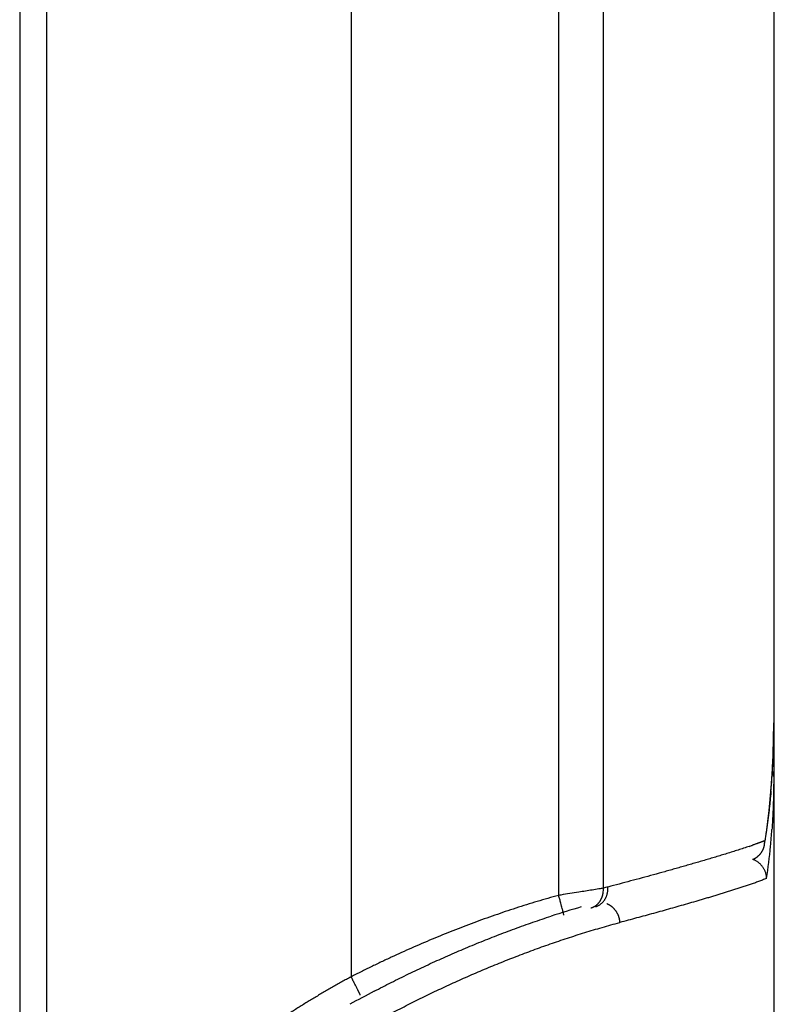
# Model space of a CAD drawing. Header units: millimetres. Extents: x 0 to 1076, y 0 to 742.
# Tile 124 of 134: x 707 to 714, y 372 to 382. Entities that reach past the tile are written whole.
import ezdxf

# ---------------------------------------------------------------- set-up
doc = ezdxf.new("R2010")
doc.units = ezdxf.units.MM
doc.header["$LTSCALE"] = 0.454724
doc.layers.add('NoLayerName_001', color=7, linetype='Continuous')
doc.layers.add('NoLayerName_007', color=7, linetype='Continuous')
doc.styles.get("Standard").update_dxf_attribs({"font": 'txt', "bigfont": 'extfont2'})
doc.dimstyles.get("Standard").update_dxf_attribs({"dimtxt": 2.5, "dimasz": 2.5, "dimexe": 1, "dimexo": 1, "dimtad": 1, "dimdec": 3, "dimzin": 0, "dimdsep": 46, "dimtxsty": 'Standard', "dimcen": 2.5, "dimadec": 3, "dimazin": 0, "dimtfac": 0.75, "dimtdec": 3, "dimtmove": 0, "dimatfit": 3, "dimfxl": 1, "dimarcsym": 0})

# ---------------------------------------------------------------- blocks, each defined once
blk = doc.blocks.new('_OPEN30')
at = {"color": 0, "linetype": 'ByBlock', "lineweight": -2}
for p, q in [((-1, 0.267949), (0, 0)), ((0, 0), (-1, -0.267949)), ((0, 0), (-1, 0))]:
    blk.add_line(p, q, dxfattribs=at)
blk = doc.blocks.new('*D109')
at = {"layer": 'Defpoints', "color": 0}
for p in [(772.5, 487.5), (711, 366.6), (793.917, 366.6)]:
    blk.add_point(p, dxfattribs=at)
at = {"layer": 'NoLayerName_001', "color": 0, "linetype": 'Continuous', "lineweight": 13}
for p, q in [((775, 487.5), (796.417, 487.5)), ((793.917, 483.75), (793.917, 370.35)), ((713.5, 366.6), (796.417, 366.6))]:
    blk.add_line(p, q, dxfattribs=at)
at = {"layer": 'NoLayerName_001', "color": 0, "lineweight": 13, "xscale": 3.75, "yscale": 3.75, "zscale": 3.75}
for p, rotation in [((793.917, 487.5), 90), ((793.917, 366.6), 270)]:
    blk.add_blockref('_OPEN30', p, dxfattribs=dict(at, rotation=rotation))
at = {"layer": 'NoLayerName_001', "color": 0, "lineweight": 13, "insert": (787.042, 427.05), "char_height": 8.75, "attachment_point": 5, "rotation": 90}
blk.add_mtext('\\W0.8000;１２１', dxfattribs=at)

msp = doc.modelspace()

# ---------------------------------------------------------------- linework, layer by layer
at = {"layer": 'NoLayerName_001', "color": 60, "linetype": 'Continuous', "lineweight": 25}
for p, q in [((706.9, 395.35), (706.9, 369.279018)), ((709.87382, 395.35), (709.87382, 372.493797)), ((706.637037, 389.85), (706.637037, 369.27566)), ((711.900344, 373.288806), (711.900344, 389.85)), ((712.336573, 373.35859), (712.336573, 389.85)), ((714, 389.85), (714, 368.6)), ((713.976741, 374.33754), (713.9908, 374.566127)), ((713.910605, 373.784351), (713.913088, 373.823283))]:
    msp.add_line(p, q, dxfattribs=at)
for points in [[(713.9908, 374.566127), (713.998438, 374.80264), (714, 374.973691)], [(713.910628, 373.78449), (713.929182, 373.903809), (713.956213, 374.116787), (713.976741, 374.33754)]]:
    msp.add_lwpolyline(points, dxfattribs=at)
for centre, radius, start, end in [((705.486871, 374.970045), 8.513129, 357.1217331, 0.0245286), ((706.783938, 374.913454), 7.214862, 355.2133864, 357.0533478), ((707.563462, 374.374877), 6.434693, 354.5881022, 356.0491028), ((712.145021, 378.526704), 5.025744, 288.7516386, 289.1023598), ((713.357422, 375.195882), 1.480805, 291.5393855, 292.0394005), ((708.214329, 374.312738), 5.780867, 351.4675504, 354.5928129), ((714.847799, 364.002298), 9.687438, 104.7515395, 105.0240843), ((712.117604, 373.345336), 0.219369, 351.682773, 3.4639436), ((714.700829, 364.23931), 9.301688, 106.1003596, 107.9963382), ((715.26837, 362.46293), 11.159319, 117.5997331, 118.9815698)]:
    msp.add_arc(centre, radius, start, end, dxfattribs=at)
for points, knots in [([(714, 374.449084), (713.999987, 374.440452), (713.99998, 374.423189), (713.999853, 374.397294), (713.999655, 374.371399), (713.999373, 374.345505), (713.999008, 374.319611), (713.99856, 374.293717), (713.998027, 374.267824), (713.997409, 374.241933), (713.996703, 374.216043), (713.995909, 374.190156), (713.995026, 374.164271), (713.994053, 374.13839), (713.992988, 374.112513), (713.99183, 374.086639), (713.990579, 374.060771), (713.989233, 374.034907), (713.987792, 374.00905), (713.986251, 373.983198), (713.984624, 373.957353), (713.983442, 373.940129), (713.982863, 373.931517)], [0, 0, 0, 0, 0.025895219, 0.05179037, 0.077685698, 0.103581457, 0.129477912, 0.155375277, 0.181273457, 0.207172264, 0.233071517, 0.258971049, 0.284870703, 0.310770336, 0.336669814, 0.362569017, 0.388467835, 0.414366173, 0.440263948, 0.466161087, 0.492057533, 0.517953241, 0.517953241, 0.517953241, 0.517953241]), ([(714, 374.449084), (713.999989, 374.45), (713.999983, 374.451834), (713.99988, 374.454585), (713.999722, 374.457336), (713.999499, 374.460085), (713.999215, 374.462831), (713.998869, 374.465571), (713.998463, 374.468305), (713.997998, 374.47103), (713.997473, 374.473744), (713.996891, 374.476447), (713.996251, 374.479136), (713.995555, 374.481809), (713.994802, 374.484466), (713.993995, 374.487104), (713.993133, 374.489721), (713.992217, 374.492316), (713.991248, 374.49489), (713.990226, 374.497442), (713.989159, 374.499974), (713.988398, 374.50164), (713.988024, 374.502476)], [0, 0, 0, 0, 0.0027493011, 0.0055017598, 0.0082571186, 0.0110150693, 0.0137752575, 0.0165372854, 0.0193007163, 0.0220650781, 0.0248298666, 0.0275945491, 0.0303585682, 0.0331213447, 0.0358822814, 0.0386407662, 0.0413961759, 0.0441482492, 0.0468977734, 0.0496456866, 0.052392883, 0.0551402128, 0.0551402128, 0.0551402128, 0.0551402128]), ([(713.973638, 374.31141), (713.972935, 374.303241), (713.971552, 374.286901), (713.969345, 374.262403), (713.967058, 374.237913), (713.964675, 374.213431), (713.962201, 374.188957), (713.959631, 374.164492), (713.956965, 374.140036), (713.954203, 374.11559), (713.951343, 374.091154), (713.948384, 374.06673), (713.945325, 374.042318), (713.942164, 374.017919), (713.938902, 373.993534), (713.935535, 373.969163), (713.932065, 373.944807), (713.928488, 373.920468), (713.924806, 373.896144), (713.921012, 373.871839), (713.917122, 373.84755), (713.914422, 373.831375), (713.913085, 373.823286)], [0, 0, 0, 0, 0.024596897, 0.049193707, 0.073790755, 0.098388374, 0.122986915, 0.147586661, 0.17218749, 0.196789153, 0.221391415, 0.245994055, 0.270596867, 0.295199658, 0.319802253, 0.344404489, 0.36900622, 0.393607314, 0.418207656, 0.442807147, 0.467405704, 0.492003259, 0.492003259, 0.492003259, 0.492003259]), ([(713.760629, 373.767722), (713.742475, 373.761647), (713.706203, 373.749386), (713.651574, 373.731658), (713.596844, 373.714241), (713.542014, 373.697143), (713.487114, 373.68027), (713.432154, 373.663599), (713.377137, 373.647116), (713.322071, 373.630803), (713.26696, 373.614644), (713.211809, 373.59862), (713.156622, 373.582717), (713.101403, 373.566931), (713.04615, 373.551257), (712.990867, 373.535692), (712.917117, 373.515078), (712.824858, 373.48956), (712.714048, 373.459302), (712.603145, 373.429384), (712.492171, 373.399735), (712.418122, 373.380219), (712.381107, 373.37043)], [0, 0, 0, 0, 0.05743125, 0.11486367, 0.17229785, 0.22973287, 0.28716691, 0.34459962, 0.40203159, 0.45946325, 0.51689487, 0.57432656, 0.63175834, 0.68919031, 0.74662253, 0.80405505, 0.86148788, 0.97635439, 1.09122177, 1.20608932, 1.32095602, 1.43582056, 1.43582056, 1.43582056, 1.43582056]), ([(713.901085, 373.818489), (713.899246, 373.817766), (713.895568, 373.816316), (713.89004, 373.814169), (713.884507, 373.812037), (713.878967, 373.809922), (713.873422, 373.807821), (713.867871, 373.805735), (713.862316, 373.803661), (713.856755, 373.8016), (713.85119, 373.799552), (713.845621, 373.797516), (713.840047, 373.795491), (713.83447, 373.793477), (713.827028, 373.790806), (713.817717, 373.787491), (713.80653, 373.78355), (713.7972, 373.780291), (713.791597, 373.778348), (713.78973, 373.7777)], [0, 0, 0, 0, 0.005929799, 0.011859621, 0.017789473, 0.023719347, 0.029649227, 0.035579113, 0.041509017, 0.047438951, 0.053368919, 0.059298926, 0.06522897, 0.071159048, 0.077089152, 0.088949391, 0.100809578, 0.112669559, 0.118599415, 0.118599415, 0.118599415, 0.118599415]), ([(713.846579, 373.671352), (713.848236, 373.672802), (713.85159, 373.675661), (713.856394, 373.680211), (713.861058, 373.684914), (713.865553, 373.689791), (713.869878, 373.694826), (713.874024, 373.700016), (713.877987, 373.705351), (713.88176, 373.710826), (713.885336, 373.716432), (713.888708, 373.722163), (713.891871, 373.728011), (713.894822, 373.733967), (713.89756, 373.740023), (713.900083, 373.746168), (713.90239, 373.752395), (713.904478, 373.758693), (713.906348, 373.765054), (713.907988, 373.771471), (713.909434, 373.777927), (713.910179, 373.78227), (713.910578, 373.784435)], [0, 0, 0, 0, 0.006604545, 0.013219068, 0.019842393, 0.02647324, 0.033110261, 0.039752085, 0.046397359, 0.053044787, 0.059693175, 0.06634147, 0.0729889, 0.07963514, 0.086279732, 0.092921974, 0.099560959, 0.10619561, 0.112824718, 0.119446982, 0.126061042, 0.132665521, 0.132665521, 0.132665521, 0.132665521]), ([(713.79766, 373.641383), (713.798829, 373.641893), (713.801177, 373.642896), (713.804657, 373.644503), (713.808112, 373.646172), (713.811535, 373.647912), (713.814926, 373.64972), (713.818282, 373.651595), (713.821602, 373.653537), (713.824883, 373.655544), (713.828123, 373.657615), (713.831319, 373.65975), (713.834471, 373.661947), (713.837576, 373.664205), (713.84063, 373.666526), (713.843639, 373.668899), (713.845595, 373.67054), (713.846579, 373.671352)], [0, 0, 0, 0, 0.003827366, 0.0076598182, 0.011496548, 0.0153367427, 0.0191795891, 0.0230242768, 0.0268700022, 0.0307159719, 0.0345614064, 0.0384055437, 0.0422476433, 0.0460869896, 0.0499228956, 0.0537547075, 0.0575818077, 0.0575818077, 0.0575818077, 0.0575818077]), ([(713.931215, 373.455033), (713.930955, 373.459061), (713.930622, 373.467148), (713.928996, 373.479208), (713.926718, 373.491201), (713.923682, 373.503069), (713.919938, 373.514768), (713.915494, 373.526248), (713.910369, 373.537461), (713.90458, 373.548358), (713.898144, 373.558891), (713.891076, 373.569012), (713.883397, 373.578673), (713.875151, 373.587849), (713.866379, 373.596516), (713.857123, 373.604647), (713.847425, 373.612218), (713.837325, 373.619203), (713.826868, 373.625585), (713.816083, 373.631307), (713.805054, 373.636456), (713.797447, 373.639225), (713.793685, 373.640688)], [0, 0, 0, 0, 0.012107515, 0.024264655, 0.036468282, 0.048713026, 0.060991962, 0.07329727, 0.085620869, 0.097955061, 0.110293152, 0.122630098, 0.134963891, 0.14729451, 0.159619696, 0.171934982, 0.184234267, 0.196510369, 0.208755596, 0.220962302, 0.233123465, 0.245233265, 0.245233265, 0.245233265, 0.245233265]), ([(712.255846, 373.177208), (712.258995, 373.178165), (712.265349, 373.179934), (712.274601, 373.183485), (712.283656, 373.187543), (712.292444, 373.19218), (712.300934, 373.197344), (712.309084, 373.203014), (712.31686, 373.209166), (712.324242, 373.215773), (712.331216, 373.222808), (712.337769, 373.230246), (712.343887, 373.238062), (712.349557, 373.246232), (712.354765, 373.254731), (712.35951, 373.263526), (712.363792, 373.272583), (712.367611, 373.281871), (712.370968, 373.291356), (712.373863, 373.301005), (712.376295, 373.310786), (712.378265, 373.320667), (712.379773, 373.330613), (712.380822, 373.340594), (712.381394, 373.350575), (712.381562, 373.360527), (712.381221, 373.367134), (712.381107, 373.37043)], [0, 0, 0, 0, 0.009872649, 0.01977322, 0.029694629, 0.039627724, 0.049561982, 0.059486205, 0.069393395, 0.079291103, 0.089188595, 0.099093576, 0.109012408, 0.11895035, 0.128911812, 0.138899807, 0.148914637, 0.15895401, 0.16901339, 0.179086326, 0.18916478, 0.19923943, 0.20929997, 0.219335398, 0.229334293, 0.239285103, 0.249176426, 0.249176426, 0.249176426, 0.249176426]), ([(713.931213, 373.455034), (713.917986, 373.449659), (713.891637, 373.438636), (713.851467, 373.423741), (713.811171, 373.409212), (713.770706, 373.395163), (713.730137, 373.381424), (713.689487, 373.367931), (713.64876, 373.354665), (713.607966, 373.341605), (713.567113, 373.328727), (713.526208, 373.316011), (713.48526, 373.303433), (713.444276, 373.290973), (713.403264, 373.278607), (713.362227, 373.26633), (713.321165, 373.254139), (713.280078, 373.242031), (713.225267, 373.225992), (713.156698, 373.20613), (713.074338, 373.182568), (712.991908, 373.159248), (712.909417, 373.136146), (712.826866, 373.113254), (712.744262, 373.090556), (712.661606, 373.068049), (712.578908, 373.045694), (712.523735, 373.030946), (712.496154, 373.023552)], [0, 0, 0, 0, 0.04283172, 0.08567176, 0.12850777, 0.17133999, 0.21417134, 0.25700272, 0.2998349, 0.34266833, 0.38550309, 0.42833896, 0.47117543, 0.51401177, 0.55684719, 0.59968165, 0.64251534, 0.68534845, 0.72818115, 0.81384576, 0.8995101, 0.9851747, 1.07083979, 1.15650536, 1.24217126, 1.32783728, 1.41350311, 1.49916836, 1.49916836, 1.49916836, 1.49916836]), ([(711.900344, 373.288806), (711.865354, 373.279032), (711.795283, 373.259792), (711.690695, 373.229079), (711.586417, 373.197295), (711.482511, 373.164267), (711.378968, 373.13008), (711.275798, 373.09475), (711.173004, 373.058311), (711.070594, 373.020792), (710.968573, 372.982223), (710.866946, 372.942635), (710.765717, 372.902057), (710.664894, 372.860499), (710.564485, 372.817972), (710.464496, 372.774484), (710.364933, 372.730047), (710.265804, 372.684667), (710.167111, 372.638364), (710.068879, 372.591111), (709.971044, 372.543059), (709.906264, 372.510143), (709.87382, 372.493797)], [0, 0, 0, 0, 0.10898759, 0.21798704, 0.3269997, 0.43602595, 0.54506524, 0.65411609, 0.76317614, 0.87224218, 0.98131015, 1.09037517, 1.19943274, 1.3084824, 1.41752461, 1.52655963, 1.63558754, 1.74460826, 1.85362152, 1.96262689, 2.07162375, 2.18061134, 2.18061134, 2.18061134, 2.18061134]), ([(712.336573, 373.35859), (712.322036, 373.35624), (712.285698, 373.350329), (712.205696, 373.337706), (712.111137, 373.322855), (712.009355, 373.306538), (711.943942, 373.295935), (711.907611, 373.289993), (711.900344, 373.288806)], [0, 0, 0, 0, 0.04417742, 0.110443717, 0.242976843, 0.331332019, 0.419687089, 0.441775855, 0.441775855, 0.441775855, 0.441775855]), ([(711.951231, 373.095857), (711.951021, 373.096891), (711.950569, 373.098857), (711.950173, 373.101915), (711.949251, 373.104831), (711.948531, 373.107845), (711.947824, 373.110822), (711.947086, 373.113788), (711.945045, 373.121716), (711.942495, 373.131631), (711.938604, 373.146485), (711.934159, 373.163307), (711.928112, 373.186056), (711.920159, 373.215711), (711.91083, 373.250294), (711.903834, 373.275967), (711.900344, 373.288806)], [0, 0, 0, 0, 0.00316549, 0.006050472, 0.009225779, 0.012314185, 0.015349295, 0.018405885, 0.021483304, 0.039908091, 0.049119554, 0.067546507, 0.092106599, 0.11973908, 0.15965253, 0.199565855, 0.199565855, 0.199565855, 0.199565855]), ([(712.304309, 373.232843), (712.305096, 373.234054), (712.306692, 373.236463), (712.30896, 373.240158), (712.31115, 373.243901), (712.313249, 373.247698), (712.315259, 373.251547), (712.317179, 373.255445), (712.31901, 373.25939), (712.320751, 373.263379), (712.322402, 373.267409), (712.323964, 373.271477), (712.325436, 373.275581), (712.326819, 373.279716), (712.328113, 373.28388), (712.329317, 373.288071), (712.330433, 373.292285), (712.33146, 373.296519), (712.332399, 373.300771), (712.333246, 373.305037), (712.334015, 373.309312), (712.334442, 373.312175), (712.334666, 373.313603)], [0, 0, 0, 0, 0.0043340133, 0.0086684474, 0.0130042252, 0.0173422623, 0.0216834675, 0.0260285, 0.0303772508, 0.0347293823, 0.0390844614, 0.0434419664, 0.0478012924, 0.0521617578, 0.0565226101, 0.0608830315, 0.0652421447, 0.0695990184, 0.0739526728, 0.0783020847, 0.082646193, 0.0869839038, 0.0869839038, 0.0869839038, 0.0869839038]), ([(712.213637, 373.165829), (712.215467, 373.166378), (712.219146, 373.167426), (712.224573, 373.169305), (712.229942, 373.171362), (712.235235, 373.173626), (712.240447, 373.176084), (712.245571, 373.178733), (712.250597, 373.181569), (712.255518, 373.184586), (712.260327, 373.187779), (712.265016, 373.191146), (712.269578, 373.194679), (712.27401, 373.198373), (712.278306, 373.20222), (712.282465, 373.206212), (712.286483, 373.210342), (712.290356, 373.214604), (712.294082, 373.21899), (712.297651, 373.223496), (712.301085, 373.228099), (712.303222, 373.231271), (712.304309, 373.232843)], [0, 0, 0, 0, 0.00573222, 0.011473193, 0.017222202, 0.022978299, 0.028740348, 0.03450707, 0.040277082, 0.046048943, 0.051821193, 0.057592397, 0.063361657, 0.069129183, 0.074895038, 0.080658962, 0.086420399, 0.092178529, 0.097932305, 0.10368048, 0.109421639, 0.115154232, 0.115154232, 0.115154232, 0.115154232]), ([(712.370365, 373.209317), (712.371306, 373.208921), (712.373195, 373.208141), (712.376, 373.206899), (712.378786, 373.205614), (712.381552, 373.20428), (712.384296, 373.2029), (712.387018, 373.201474), (712.389716, 373.200002), (712.392391, 373.198486), (712.39504, 373.196927), (712.397664, 373.195324), (712.400261, 373.19368), (712.402831, 373.191995), (712.405373, 373.190269), (712.407885, 373.188504), (712.410368, 373.1867), (712.41282, 373.184858), (712.415241, 373.182979), (712.417631, 373.181061), (712.419994, 373.179111), (712.42154, 373.177776), (712.422316, 373.177113)], [0, 0, 0, 0, 0.0030647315, 0.0061315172, 0.0092001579, 0.0122704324, 0.0153420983, 0.0184148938, 0.0214885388, 0.0245627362, 0.0276371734, 0.0307115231, 0.033785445, 0.0368585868, 0.0399305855, 0.0430010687, 0.0460696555, 0.0491361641, 0.0522010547, 0.0552649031, 0.0583282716, 0.0613917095, 0.0613917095, 0.0613917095, 0.0613917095]), ([(712.422316, 373.177113), (712.424463, 373.175166), (712.428825, 373.171335), (712.434995, 373.16518), (712.440941, 373.158791), (712.446615, 373.152141), (712.452021, 373.145255), (712.457147, 373.138146), (712.461986, 373.130829), (712.466532, 373.12332), (712.470776, 373.115633), (712.474711, 373.107784), (712.478329, 373.099786), (712.481628, 373.091656), (712.484604, 373.083407), (712.487257, 373.075055), (712.489582, 373.066612), (712.491576, 373.058095), (712.493242, 373.049517), (712.49456, 373.040891), (712.495584, 373.032237), (712.495934, 373.026443), (712.496151, 373.023552)], [0, 0, 0, 0, 0.00869636, 0.017407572, 0.026133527, 0.0348734, 0.043625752, 0.052388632, 0.061159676, 0.069936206, 0.078715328, 0.087494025, 0.096269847, 0.105041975, 0.11380958, 0.122571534, 0.131326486, 0.140072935, 0.1488093, 0.157533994, 0.166245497, 0.174942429, 0.174942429, 0.174942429, 0.174942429]), ([(710.098348, 372.352383), (710.126159, 372.366801), (710.181702, 372.395795), (710.265506, 372.438347), (710.349602, 372.480331), (710.434039, 372.521637), (710.5188, 372.562285), (710.603885, 372.602261), (710.689288, 372.641559), (710.775007, 372.680169), (710.861037, 372.718086), (710.947375, 372.7553), (711.034016, 372.791805), (711.120958, 372.827591), (711.208197, 372.862642), (711.295731, 372.896941), (711.383557, 372.930473), (711.471672, 372.963221), (711.560072, 372.995177), (711.648764, 373.026289), (711.737702, 373.056677), (711.797267, 373.076106), (711.827015, 373.085925)], [0, 0, 0, 0, 0.09397879, 0.18796536, 0.28195853, 0.37595719, 0.46996038, 0.56396726, 0.65797712, 0.75198936, 0.84600354, 0.94001933, 1.03403653, 1.12805435, 1.2220708, 1.31608411, 1.41009282, 1.50409586, 1.59809253, 1.69208249, 1.78606582, 1.88004298, 1.88004298, 1.88004298, 1.88004298]), ([(711.985644, 372.871235), (712.013808, 372.880361), (712.070075, 372.898798), (712.154834, 372.925329), (712.239799, 372.951171), (712.325014, 372.976152), (712.410429, 373.00042), (712.467599, 373.015773), (712.496154, 373.023552)], [0, 0, 0, 0, 0.088817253, 0.177629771, 0.266436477, 0.355236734, 0.444030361, 0.532817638, 0.532817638, 0.532817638, 0.532817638]), ([(708.929692, 371.278415), (708.9524, 371.297393), (708.997459, 371.335797), (709.067238, 371.390751), (709.138006, 371.444419), (709.20976, 371.496762), (709.282264, 371.548035), (709.355472, 371.59828), (709.429307, 371.647595), (709.503701, 371.696065), (709.578624, 371.74372), (709.654047, 371.790591), (709.729939, 371.836707), (709.806269, 371.882098), (709.88301, 371.926793), (709.96013, 371.970824), (710.037607, 372.014215), (710.11543, 372.056973), (710.193587, 372.099112), (710.272068, 372.140642), (710.350861, 372.181575), (710.429954, 372.221923), (710.509338, 372.261696), (710.58901, 372.300886), (710.66897, 372.33949), (710.749216, 372.377501), (710.829744, 372.414915), (710.910553, 372.451726), (710.991642, 372.487928), (711.073007, 372.52351), (711.154646, 372.558465), (711.236558, 372.592782), (711.31874, 372.626452), (711.401188, 372.659466), (711.483902, 372.691813), (711.566878, 372.723486), (711.650114, 372.754472), (711.733606, 372.784771), (711.81736, 372.814341), (711.901335, 372.843285), (711.957561, 372.861858), (711.985644, 372.871235)], [0, 0, 0, 0, 0.08878548, 0.17759041, 0.26641254, 0.35522807, 0.44402392, 0.53281083, 0.62159656, 0.71038493, 0.79917797, 0.8879765, 0.97678006, 1.06558695, 1.15439429, 1.24319817, 1.33199671, 1.42079141, 1.5095836, 1.5983743, 1.68716414, 1.77595339, 1.86474221, 1.9535312, 2.04232107, 2.13111267, 2.21990689, 2.30870472, 2.39750649, 2.48631139, 2.57511867, 2.66392775, 2.75273823, 2.84154989, 2.93036271, 3.01917685, 3.10799268, 3.19681073, 3.28563147, 3.37445324, 3.46327372, 3.46327372, 3.46327372, 3.46327372]), ([(709.87382, 372.493797), (709.8585, 372.485416), (709.827827, 372.468714), (709.782009, 372.443312), (709.736308, 372.417696), (709.690751, 372.391824), (709.645336, 372.365703), (709.600069, 372.339325), (709.554954, 372.312688), (709.509996, 372.285786), (709.465199, 372.258617), (709.420566, 372.231178), (709.376102, 372.203467), (709.33181, 372.175484), (709.287693, 372.147225), (709.243756, 372.118688), (709.200002, 372.089873), (709.156434, 372.060777), (709.113063, 372.031389), (709.069902, 372.001694), (709.026962, 371.971678), (708.984257, 371.941325), (708.941799, 371.910622), (708.8996, 371.879553), (708.857675, 371.848106), (708.816042, 371.816263), (708.77474, 371.783989), (708.733809, 371.751249), (708.693283, 371.71802), (708.653222, 371.684242), (708.61358, 371.649982), (708.587672, 371.626557), (708.574653, 371.614918)], [0, 0, 0, 0, 0.05238733, 0.10477618, 0.15716612, 0.20955678, 0.26194789, 0.31433929, 0.36673091, 0.41912277, 0.47151484, 0.52390685, 0.5762986, 0.62868995, 0.68108083, 0.73347122, 0.78586119, 0.83825085, 0.89064022, 0.94302959, 0.99541962, 1.04781142, 1.10020654, 1.152607, 1.20501528, 1.25743077, 1.30984772, 1.36226126, 1.41466818, 1.46706712, 1.51945864, 1.57184544, 1.57184544, 1.57184544, 1.57184544]), ([(709.962854, 372.31562), (709.962156, 372.317186), (709.960856, 372.320333), (709.958686, 372.324294), (709.957206, 372.327995), (709.955677, 372.33138), (709.953849, 372.335131), (709.95108, 372.340646), (709.948233, 372.346231), (709.944822, 372.353054), (709.941578, 372.359606), (709.937721, 372.367414), (709.933154, 372.37657), (709.921884, 372.398978), (709.90592, 372.430627), (709.88789, 372.466176), (709.877839, 372.485903), (709.87382, 372.493797)], [0, 0, 0, 0, 0.005142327, 0.010208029, 0.013522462, 0.017089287, 0.021351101, 0.026038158, 0.035604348, 0.040158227, 0.048921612, 0.05753574, 0.066284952, 0.079618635, 0.132782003, 0.172626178, 0.199199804, 0.199199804, 0.199199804, 0.199199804])]:
    msp.add_open_spline(points, degree=3, knots=knots, dxfattribs=at)
at = {"layer": 'NoLayerName_007', "color": 60, "linetype": 'Continuous', "lineweight": 25}
msp.add_line((714, 374.973744), (714, 374.449084), dxfattribs=at)

# ---------------------------------------------------------------- dimensions: what is measured, and where the dimension line sits
at = {"layer": 'NoLayerName_001', "color": 3, "linetype": 'Continuous', "lineweight": 13}
dim = msp.add_linear_dim(base=(793.917031, 366.6), p1=(772.5, 487.5), p2=(711, 366.6), angle=270, text='\\W0.8000;１２１', dimstyle='Standard', override={"dimtxt": 8.75, "dimasz": 3.75, "dimexe": 2.5, "dimexo": 2.5, "dimgap": 2.5, "dimzin": 8, "dimblk": 'OPEN30', "dimclrd": 0, "dimclre": 0, "dimclrt": 0, "dimtp": 0, "dimtm": 0, "dimlwd": 13, "dimlwe": 13}, dxfattribs=at)
dim.commit()
dim.dimension.update_dxf_attribs({"geometry": '*D109', "text_midpoint": (793.917031, 427.05), "dimtype": 160})

doc.saveas('drawing.dxf')
